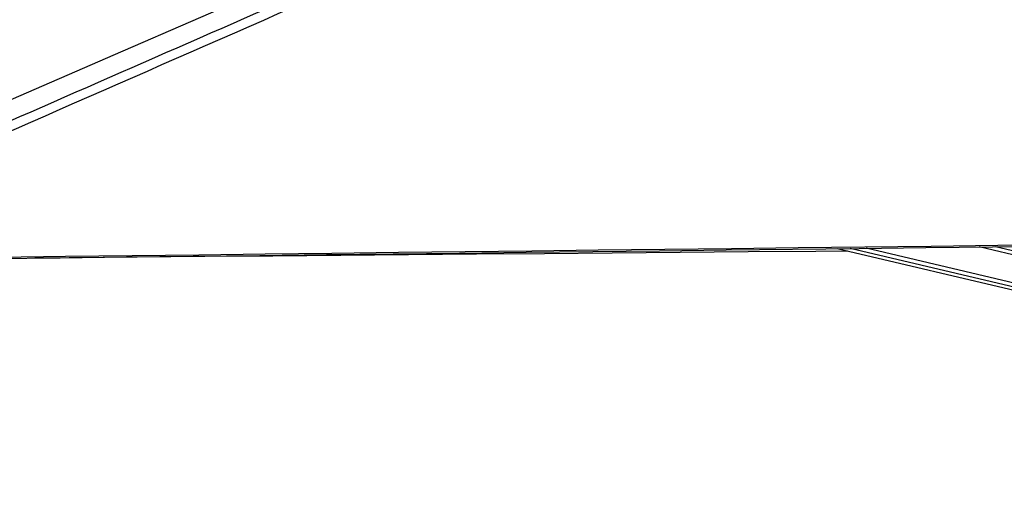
# Paper-space layout 'Wall Base Bracket' of a CAD drawing. Header units: millimetres. Extents: x 61326 to 443956, y 32752 to 406945.
# Tile 55 of 73: x 309392 to 340455, y 143616 to 158490. Entities that reach past the tile are written whole.
import ezdxf

# ---------------------------------------------------------------- set-up
doc = ezdxf.new("R2010")
doc.units = ezdxf.units.MM

psp = doc.layouts.new('Wall Base Bracket')

# ---------------------------------------------------------------- linework, layer by layer
at = {"color": 8, "linetype": 'Continuous', "lineweight": 25, "ltscale": 50}
for p, q in [((367683.22, 143831.22), (336100.78, 151280.66)), ((365694.6, 145182.61), (339663.5, 151322.65)), ((365222.03, 145420.47), (340173.83, 151328.66)), ((367654.96, 143711.32), (335589.73, 151274.65))]:
    psp.add_line(p, q, dxfattribs=at)
at = {"color": 7, "linetype": 'Continuous', "lineweight": 25, "ltscale": 50}
psp.add_line((335183.44, 151269.86), (367632.58, 143615.99), dxfattribs=at)
at = {"color": 7, "linetype": 'Continuous', "lineweight": 25, "ltscale": 50, "flags": 128}
for points in [[(355895.59, 176273.51), (351517.38, 174372.61), (333994.34, 166764.54), (312649.86, 157497.3), (300829.62, 152365.25)], [(299633.95, 150852.88), (300159.25, 150859.02), (302260.41, 150883.59), (304361.58, 150908.17), (306462.76, 150932.76), (308563.93, 150957.36), (310665.1, 150981.96), (312766.27, 151006.58), (314867.44, 151031.2), (316968.61, 151055.84), (319069.78, 151080.48), (321170.95, 151105.14), (323272.12, 151129.8), (325373.29, 151154.48), (327474.46, 151179.17), (329575.63, 151203.87), (331676.79, 151228.59), (335879.14, 151278.05), (337980.3, 151302.81), (340081.47, 151327.57), (342182.64, 151352.35)], [(299805.33, 150900.91), (300330.62, 150907.05), (302431.79, 150931.62), (304532.96, 150956.19), (306634.13, 150980.77), (308735.3, 151005.37), (310836.47, 151029.96), (312937.65, 151054.58), (315038.81, 151079.19), (317139.99, 151103.83), (319241.15, 151128.47), (321342.33, 151153.12), (323443.49, 151177.78), (325544.67, 151202.46), (327645.83, 151227.14), (329747, 151251.84), (331848.17, 151276.55), (333949.33, 151301.28), (338151.68, 151350.76), (340252.84, 151375.53), (342354.01, 151400.3)], [(335510.32, 151192.76), (334511.4, 151184.15), (332369.75, 151165.7), (330228.09, 151147.27), (328086.44, 151128.85), (325944.78, 151110.44), (323803.12, 151092.04), (321661.46, 151073.66), (319519.81, 151055.29), (317378.15, 151036.93), (315236.49, 151018.58), (313094.84, 151000.25), (310953.18, 150981.92), (309872.97, 150972.68)]]:
    psp.add_lwpolyline(points, dxfattribs=at)
at = {"color": 7, "linetype": 'Continuous', "lineweight": 25, "ltscale": 50}
psp.add_open_spline([(357846.12, 176394.96), (356481.46, 175789.23), (353752.15, 174577.76), (346132.51, 171216.42), (330088.76, 164167.63), (313489.17, 156894.67), (301761.7, 151757.82), (299828.27, 150910.96), (299805.33, 150900.91)], degree=3, knots=[0, 0, 0, 0, 0.0708623, 0.14172469, 0.39453835, 0.90018027, 0.99881584, 1, 1, 1, 1], dxfattribs=at)
at = {"color": 8, "linetype": 'Continuous', "lineweight": 25, "ltscale": 50}
psp.add_open_spline([(300898.83, 151712.41), (308456.51, 155020.84), (319571.71, 159886.59), (335592.62, 166902.56), (345428.86, 171212.14), (353085.34, 174570.19), (355837.49, 175778.55), (357213.57, 176382.73)], degree=3, knots=[0, 0, 0, 0, 0.40295937, 0.59263947, 0.85388997, 0.92694502, 1, 1, 1, 1], dxfattribs=at)

doc.saveas('drawing.dxf')
